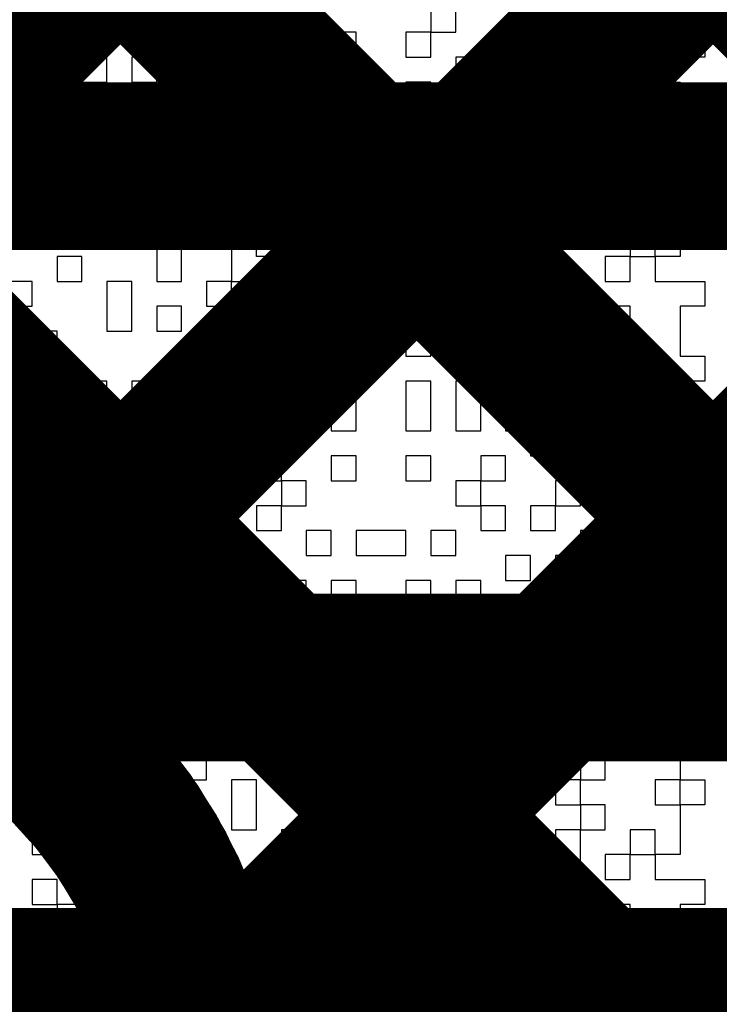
# Model space of a CAD drawing. Header units: millimetres. Extents: x 3.06 to 5.82, y 1.29 to 3.84.
# Tile 88 of 244: x 4.6621 to 4.6955, y 1.985 to 2.032. Entities that reach past the tile are written whole.
import ezdxf

# ---------------------------------------------------------------- set-up
doc = ezdxf.new("R2010")
doc.units = ezdxf.units.MM
doc.header["$MEASUREMENT"] = 0
for name, color, linetype in [('BottomLayer', 5, 'Continuous'), ('TopLayer', 1, 'Continuous'), ('TopOverlay', 2, 'Continuous')]:
    doc.layers.add(name, color=color, linetype=linetype)

msp = doc.modelspace()

# ---------------------------------------------------------------- linework, layer by layer
at = {"layer": 'BottomLayer'}
for points, const_width in [([(4.43974, 2.025), (4.69, 2.025)], 0.008), ([(4.65009, 2.025), (4.674492, 2.000598)], 0.008), ([(4.659321, 2.000598), (4.683722, 2.025)], 0.008), ([(4.678375, 2.025), (4.702776, 2.000598)], 0.008), ([(4.687605, 2.000598), (4.712007, 2.025)], 0.008), ([(4.69, 2.025), (4.719, 2.025)], 0.008), ([(4.69, 2.025), (4.719, 2.025)], 0.008), ([(4.51848, 2.000598), (4.747402, 2.000598)], 0.008), ([(4.48937, 1.978598), (4.747402, 1.978598)], 0.022)]:
    msp.add_lwpolyline(points, dxfattribs=dict(at, const_width=const_width))
at = {"layer": 'BottomLayer', "const_width": 0.004}
for points in [[(4.676374, 2.025, 1), (4.680375, 2.025, 1)], [(4.681722, 2.025, 1), (4.685722, 2.025, 1)], [(4.688, 2.025, 1), (4.692, 2.025, 1)], [(4.688, 2.025, 1), (4.692, 2.025, 1)], [(4.688, 2.025, 1), (4.692, 2.025, 1)], [(4.657321, 2.000598, 1), (4.661321, 2.000598, 1)], [(4.672492, 2.000598, 1), (4.676492, 2.000598, 1)], [(4.685605, 2.000598, 1), (4.689605, 2.000598, 1)]]:
    msp.add_lwpolyline(points, format="xyb", close=True, dxfattribs=at)
at = {"layer": 'TopLayer', "const_width": 0.008}
for points in [[(4.645775, 2.015337), (5.070438, 2.44)], [(4.659917, 2.001195), (5.098722, 2.44)], [(4.67082, 1.983813), (5.127007, 2.44)], [(4.671, 1.955709), (5.155291, 2.44)], [(4.431659, 2.3), (4.848, 1.883659)], [(4.47322, 2.230155), (4.848, 1.855374)], [(4.484859, 2.190231), (4.848, 1.82709)], [(4.645595, 2.015517), (4.664517, 1.996595)]]:
    msp.add_lwpolyline(points, dxfattribs=at)
at = {"layer": 'TopLayer', "const_width": 0.004}
for points in [[(4.657917, 2.001195, 1), (4.661918, 2.001195, 1)], [(4.662517, 1.996595, 1), (4.666517, 1.996595, 1)], [(4.662517, 1.996595, 1), (4.666517, 1.996595, 1)], [(4.662556, 1.996556, 1), (4.666556, 1.996556, 1)], [(4.668819, 1.983813, 1), (4.67282, 1.983813, 1)]]:
    msp.add_lwpolyline(points, format="xyb", close=True, dxfattribs=at)
at = {"layer": 'TopLayer', "const_width": 0.008}
for points in [[(4.664517, 1.996595, -0.199566), (4.671, 1.981)], [(4.664556, 1.996556, -0.198912), (4.671, 1.981)]]:
    msp.add_lwpolyline(points, format="xyb", dxfattribs=at)
at = {"layer": 'TopOverlay'}
for p, q in [((4.663883, 2.032586), (4.663883, 2.031397)), ((4.667451, 2.031397), (4.667451, 2.032586)), ((4.66864, 2.032586), (4.66864, 2.031397)), ((4.669829, 2.031397), (4.669829, 2.032586)), ((4.674586, 2.032586), (4.674586, 2.031397)), ((4.675775, 2.031397), (4.675775, 2.032586)), ((4.681722, 2.032586), (4.681722, 2.031397)), ((4.682911, 2.031397), (4.682911, 2.032586)), ((4.687668, 2.032586), (4.687668, 2.031397)), ((4.691236, 2.031397), (4.691236, 2.032586)), ((4.692425, 2.032586), (4.692425, 2.031397)), ((4.662694, 2.031397), (4.661504, 2.031397)), ((4.662694, 2.030207), (4.662694, 2.031397)), ((4.663883, 2.031397), (4.667451, 2.031397)), ((4.66864, 2.031397), (4.669829, 2.031397)), ((4.669829, 2.031397), (4.669829, 2.030207)), ((4.671018, 2.031397), (4.669829, 2.031397)), ((4.671018, 2.030207), (4.671018, 2.031397)), ((4.674586, 2.031397), (4.673397, 2.031397)), ((4.673397, 2.031397), (4.673397, 2.030207)), ((4.674586, 2.031397), (4.675775, 2.031397)), ((4.674586, 2.030207), (4.674586, 2.031397)), ((4.678154, 2.031397), (4.676965, 2.031397)), ((4.676965, 2.031397), (4.676965, 2.030207)), ((4.678154, 2.030207), (4.678154, 2.031397)), ((4.681722, 2.031397), (4.680532, 2.031397)), ((4.680532, 2.031397), (4.680532, 2.030207)), ((4.681722, 2.031397), (4.682911, 2.031397)), ((4.681722, 2.030207), (4.681722, 2.031397)), ((4.686479, 2.031397), (4.685289, 2.031397)), ((4.685289, 2.031397), (4.685289, 2.030207)), ((4.686479, 2.030207), (4.686479, 2.031397)), ((4.687668, 2.031397), (4.691236, 2.031397)), ((4.692425, 2.031397), (4.694803, 2.031397)), ((4.694803, 2.031397), (4.694803, 2.030207)), ((4.661504, 2.030207), (4.662694, 2.030207)), ((4.666261, 2.030207), (4.665072, 2.030207)), ((4.665072, 2.030207), (4.665072, 2.029018)), ((4.666261, 2.029018), (4.666261, 2.030207)), ((4.66864, 2.030207), (4.667451, 2.030207)), ((4.667451, 2.030207), (4.667451, 2.029018)), ((4.66864, 2.029018), (4.66864, 2.030207)), ((4.669829, 2.030207), (4.671018, 2.030207)), ((4.671018, 2.030207), (4.671018, 2.029018)), ((4.672208, 2.030207), (4.671018, 2.030207)), ((4.672208, 2.029018), (4.672208, 2.030207)), ((4.673397, 2.030207), (4.674586, 2.030207)), ((4.676965, 2.030207), (4.678154, 2.030207)), ((4.680532, 2.030207), (4.681722, 2.030207)), ((4.6841, 2.030207), (4.682911, 2.030207)), ((4.682911, 2.030207), (4.682911, 2.029018)), ((4.6841, 2.029018), (4.6841, 2.030207)), ((4.685289, 2.030207), (4.685289, 2.029018)), ((4.686479, 2.029018), (4.686479, 2.030207)), ((4.688857, 2.030207), (4.687668, 2.030207)), ((4.687668, 2.030207), (4.687668, 2.029018)), ((4.688857, 2.029018), (4.688857, 2.030207)), ((4.694803, 2.030207), (4.692425, 2.030207)), ((4.692425, 2.030207), (4.692425, 2.029018)), ((4.663883, 2.029018), (4.662694, 2.029018)), ((4.662694, 2.029018), (4.662694, 2.027829)), ((4.663883, 2.027829), (4.663883, 2.029018)), ((4.665072, 2.029018), (4.666261, 2.029018)), ((4.667451, 2.029018), (4.66864, 2.029018)), ((4.671018, 2.029018), (4.672208, 2.029018)), ((4.672208, 2.029018), (4.672208, 2.027829)), ((4.673397, 2.029018), (4.672208, 2.029018)), ((4.673397, 2.027829), (4.673397, 2.029018)), ((4.675775, 2.029018), (4.674586, 2.029018)), ((4.674586, 2.029018), (4.674586, 2.027829)), ((4.675775, 2.027829), (4.675775, 2.029018)), ((4.678154, 2.029018), (4.676965, 2.029018)), ((4.676965, 2.029018), (4.676965, 2.027829)), ((4.678154, 2.027829), (4.678154, 2.029018)), ((4.681722, 2.029018), (4.680532, 2.029018)), ((4.680532, 2.029018), (4.680532, 2.027829)), ((4.681722, 2.027829), (4.681722, 2.029018)), ((4.682911, 2.029018), (4.6841, 2.029018)), ((4.685289, 2.029018), (4.685289, 2.027829)), ((4.686479, 2.027829), (4.686479, 2.029018)), ((4.687668, 2.029018), (4.688857, 2.029018)), ((4.691236, 2.029018), (4.690046, 2.029018)), ((4.690046, 2.029018), (4.690046, 2.027829)), ((4.691236, 2.027829), (4.691236, 2.029018)), ((4.692425, 2.029018), (4.693614, 2.029018)), ((4.693614, 2.029018), (4.693614, 2.027829)), ((4.662694, 2.027829), (4.663883, 2.027829)), ((4.663883, 2.027829), (4.663883, 2.02664)), ((4.665072, 2.027829), (4.663883, 2.027829)), ((4.665072, 2.02664), (4.665072, 2.027829)), ((4.66864, 2.027829), (4.667451, 2.027829)), ((4.667451, 2.027829), (4.667451, 2.02664)), ((4.66864, 2.02664), (4.66864, 2.027829)), ((4.671018, 2.027829), (4.669829, 2.027829)), ((4.669829, 2.027829), (4.669829, 2.02664)), ((4.671018, 2.02664), (4.671018, 2.027829)), ((4.672208, 2.027829), (4.673397, 2.027829)), ((4.674586, 2.027829), (4.675775, 2.027829)), ((4.676965, 2.027829), (4.676965, 2.02664)), ((4.678154, 2.02664), (4.678154, 2.027829)), ((4.680532, 2.027829), (4.680532, 2.02664)), ((4.681722, 2.02664), (4.681722, 2.027829)), ((4.6841, 2.027829), (4.682911, 2.027829)), ((4.682911, 2.027829), (4.682911, 2.02664)), ((4.6841, 2.02664), (4.6841, 2.027829)), ((4.685289, 2.027829), (4.686479, 2.027829)), ((4.690046, 2.027829), (4.688857, 2.027829)), ((4.688857, 2.027829), (4.688857, 2.02664)), ((4.690046, 2.027829), (4.691236, 2.027829)), ((4.690046, 2.02664), (4.690046, 2.027829)), ((4.693614, 2.027829), (4.693614, 2.02664)), ((4.663883, 2.02664), (4.665072, 2.02664)), ((4.667451, 2.02664), (4.666261, 2.02664)), ((4.666261, 2.02664), (4.666261, 2.02545)), ((4.667451, 2.02664), (4.66864, 2.02664)), ((4.667451, 2.02545), (4.667451, 2.02664)), ((4.669829, 2.02664), (4.671018, 2.02664)), ((4.673397, 2.02664), (4.672208, 2.02664)), ((4.672208, 2.02664), (4.672208, 2.02545)), ((4.673397, 2.02545), (4.673397, 2.02664)), ((4.675775, 2.02664), (4.674586, 2.02664)), ((4.674586, 2.02664), (4.674586, 2.02545)), ((4.675775, 2.02545), (4.675775, 2.02664)), ((4.676965, 2.02664), (4.678154, 2.02664)), ((4.680532, 2.02664), (4.681722, 2.02664)), ((4.682911, 2.02664), (4.6841, 2.02664)), ((4.686479, 2.02664), (4.685289, 2.02664)), ((4.685289, 2.02664), (4.685289, 2.02545)), ((4.686479, 2.02545), (4.686479, 2.02664)), ((4.688857, 2.02664), (4.687668, 2.02664)), ((4.687668, 2.02664), (4.687668, 2.02545)), ((4.688857, 2.02664), (4.690046, 2.02664)), ((4.688857, 2.02545), (4.688857, 2.02664)), ((4.692425, 2.02664), (4.691236, 2.02664)), ((4.691236, 2.02664), (4.691236, 2.02545)), ((4.692425, 2.02545), (4.692425, 2.02664)), ((4.693614, 2.02664), (4.694803, 2.02664)), ((4.694803, 2.02664), (4.694803, 2.02545)), ((4.665072, 2.02545), (4.663883, 2.02545)), ((4.663883, 2.02545), (4.663883, 2.024261)), ((4.665072, 2.024261), (4.665072, 2.02545)), ((4.666261, 2.02545), (4.667451, 2.02545)), ((4.672208, 2.02545), (4.671018, 2.02545)), ((4.671018, 2.02545), (4.671018, 2.024261)), ((4.672208, 2.02545), (4.673397, 2.02545)), ((4.672208, 2.024261), (4.672208, 2.02545)), ((4.673397, 2.02545), (4.673397, 2.024261)), ((4.674586, 2.02545), (4.673397, 2.02545)), ((4.674586, 2.02545), (4.675775, 2.02545)), ((4.674586, 2.024261), (4.674586, 2.02545)), ((4.678154, 2.02545), (4.676965, 2.02545)), ((4.676965, 2.02545), (4.676965, 2.024261)), ((4.678154, 2.024261), (4.678154, 2.02545)), ((4.681722, 2.02545), (4.680532, 2.02545)), ((4.680532, 2.02545), (4.680532, 2.024261)), ((4.681722, 2.024261), (4.681722, 2.02545)), ((4.685289, 2.02545), (4.6841, 2.02545)), ((4.6841, 2.02545), (4.6841, 2.024261)), ((4.685289, 2.02545), (4.686479, 2.02545)), ((4.685289, 2.024261), (4.685289, 2.02545)), ((4.686479, 2.02545), (4.686479, 2.024261)), ((4.687668, 2.02545), (4.686479, 2.02545)), ((4.687668, 2.02545), (4.688857, 2.02545)), ((4.687668, 2.024261), (4.687668, 2.02545)), ((4.688857, 2.02545), (4.688857, 2.024261)), ((4.690046, 2.02545), (4.688857, 2.02545)), ((4.690046, 2.024261), (4.690046, 2.02545)), ((4.691236, 2.02545), (4.692425, 2.02545)), ((4.694803, 2.02545), (4.693614, 2.02545)), ((4.693614, 2.02545), (4.693614, 2.024261)), ((4.663883, 2.024261), (4.665072, 2.024261)), ((4.667451, 2.024261), (4.666261, 2.024261)), ((4.666261, 2.024261), (4.666261, 2.023072)), ((4.667451, 2.023072), (4.667451, 2.024261)), ((4.669829, 2.024261), (4.66864, 2.024261)), ((4.66864, 2.024261), (4.66864, 2.023072)), ((4.669829, 2.023072), (4.669829, 2.024261)), ((4.671018, 2.024261), (4.672208, 2.024261)), ((4.673397, 2.024261), (4.674586, 2.024261)), ((4.676965, 2.024261), (4.675775, 2.024261)), ((4.675775, 2.024261), (4.675775, 2.023072)), ((4.676965, 2.024261), (4.678154, 2.024261)), ((4.676965, 2.023072), (4.676965, 2.024261)), ((4.680532, 2.024261), (4.681722, 2.024261)), ((4.6841, 2.024261), (4.682911, 2.024261)), ((4.682911, 2.024261), (4.682911, 2.023072)), ((4.6841, 2.024261), (4.685289, 2.024261)), ((4.6841, 2.023072), (4.6841, 2.024261)), ((4.686479, 2.024261), (4.687668, 2.024261)), ((4.688857, 2.024261), (4.690046, 2.024261)), ((4.693614, 2.024261), (4.692425, 2.024261)), ((4.692425, 2.024261), (4.692425, 2.023072)), ((4.693614, 2.024261), (4.694803, 2.024261)), ((4.693614, 2.023072), (4.693614, 2.024261)), ((4.694803, 2.024261), (4.694803, 2.023072)), ((4.662694, 2.023072), (4.661504, 2.023072)), ((4.662694, 2.021883), (4.662694, 2.023072)), ((4.666261, 2.023072), (4.663883, 2.023072)), ((4.663883, 2.023072), (4.663883, 2.021883)), ((4.666261, 2.023072), (4.667451, 2.023072)), ((4.666261, 2.021883), (4.666261, 2.023072)), ((4.66864, 2.023072), (4.669829, 2.023072)), ((4.672208, 2.023072), (4.671018, 2.023072)), ((4.671018, 2.023072), (4.671018, 2.021883)), ((4.672208, 2.021883), (4.672208, 2.023072)), ((4.675775, 2.023072), (4.676965, 2.023072)), ((4.682911, 2.023072), (4.681722, 2.023072)), ((4.681722, 2.023072), (4.681722, 2.021883)), ((4.682911, 2.023072), (4.6841, 2.023072)), ((4.682911, 2.021883), (4.682911, 2.023072)), ((4.687668, 2.023072), (4.686479, 2.023072)), ((4.686479, 2.023072), (4.686479, 2.021883)), ((4.687668, 2.021883), (4.687668, 2.023072)), ((4.690046, 2.023072), (4.688857, 2.023072)), ((4.688857, 2.023072), (4.688857, 2.021883)), ((4.690046, 2.021883), (4.690046, 2.023072)), ((4.692425, 2.023072), (4.693614, 2.023072)), ((4.694803, 2.023072), (4.693614, 2.023072)), ((4.693614, 2.023072), (4.693614, 2.021883)), ((4.661504, 2.021883), (4.662694, 2.021883)), ((4.663883, 2.021883), (4.666261, 2.021883)), ((4.669829, 2.021883), (4.66864, 2.021883)), ((4.66864, 2.021883), (4.66864, 2.020693)), ((4.669829, 2.020693), (4.669829, 2.021883)), ((4.671018, 2.021883), (4.672208, 2.021883)), ((4.672208, 2.021883), (4.672208, 2.020693)), ((4.673397, 2.021883), (4.672208, 2.021883)), ((4.673397, 2.020693), (4.673397, 2.021883)), ((4.676965, 2.021883), (4.675775, 2.021883)), ((4.675775, 2.021883), (4.675775, 2.020693)), ((4.676965, 2.020693), (4.676965, 2.021883)), ((4.680532, 2.021883), (4.678154, 2.021883)), ((4.678154, 2.021883), (4.678154, 2.020693)), ((4.680532, 2.020693), (4.680532, 2.021883)), ((4.681722, 2.021883), (4.682911, 2.021883)), ((4.685289, 2.021883), (4.6841, 2.021883)), ((4.6841, 2.021883), (4.6841, 2.020693)), ((4.685289, 2.020693), (4.685289, 2.021883)), ((4.686479, 2.021883), (4.686479, 2.020693)), ((4.687668, 2.020693), (4.687668, 2.021883)), ((4.688857, 2.021883), (4.690046, 2.021883)), ((4.692425, 2.021883), (4.691236, 2.021883)), ((4.691236, 2.021883), (4.691236, 2.020693)), ((4.692425, 2.020693), (4.692425, 2.021883)), ((4.693614, 2.021883), (4.693614, 2.020693)), ((4.665072, 2.020693), (4.663883, 2.020693)), ((4.663883, 2.020693), (4.663883, 2.019504)), ((4.665072, 2.019504), (4.665072, 2.020693)), ((4.66864, 2.020693), (4.66864, 2.019504)), ((4.669829, 2.019504), (4.669829, 2.020693)), ((4.672208, 2.020693), (4.672208, 2.019504)), ((4.674586, 2.020693), (4.673397, 2.020693)), ((4.674586, 2.019504), (4.674586, 2.020693)), ((4.675775, 2.020693), (4.675775, 2.019504)), ((4.676965, 2.019504), (4.676965, 2.020693)), ((4.678154, 2.020693), (4.678154, 2.019504)), ((4.680532, 2.019504), (4.680532, 2.020693)), ((4.682911, 2.020693), (4.681722, 2.020693)), ((4.681722, 2.020693), (4.681722, 2.019504)), ((4.682911, 2.019504), (4.682911, 2.020693)), ((4.6841, 2.020693), (4.685289, 2.020693)), ((4.685289, 2.020693), (4.685289, 2.019504)), ((4.686479, 2.020693), (4.685289, 2.020693)), ((4.686479, 2.020693), (4.687668, 2.020693)), ((4.686479, 2.019504), (4.686479, 2.020693)), ((4.691236, 2.020693), (4.690046, 2.020693)), ((4.690046, 2.020693), (4.690046, 2.019504)), ((4.691236, 2.020693), (4.692425, 2.020693)), ((4.691236, 2.019504), (4.691236, 2.020693)), ((4.693614, 2.020693), (4.692425, 2.020693)), ((4.692425, 2.020693), (4.692425, 2.019504)), ((4.662694, 2.019504), (4.661504, 2.019504)), ((4.662694, 2.018315), (4.662694, 2.019504)), ((4.663883, 2.019504), (4.665072, 2.019504)), ((4.667451, 2.019504), (4.666261, 2.019504)), ((4.666261, 2.019504), (4.666261, 2.018315)), ((4.667451, 2.018315), (4.667451, 2.019504)), ((4.66864, 2.019504), (4.669829, 2.019504)), ((4.672208, 2.019504), (4.671018, 2.019504)), ((4.671018, 2.019504), (4.671018, 2.018315)), ((4.672208, 2.019504), (4.674586, 2.019504)), ((4.672208, 2.018315), (4.672208, 2.019504)), ((4.675775, 2.019504), (4.676965, 2.019504)), ((4.678154, 2.019504), (4.680532, 2.019504)), ((4.681722, 2.019504), (4.682911, 2.019504)), ((4.685289, 2.019504), (4.686479, 2.019504)), ((4.686479, 2.019504), (4.686479, 2.018315)), ((4.687668, 2.019504), (4.686479, 2.019504)), ((4.687668, 2.018315), (4.687668, 2.019504)), ((4.690046, 2.019504), (4.691236, 2.019504)), ((4.692425, 2.019504), (4.694803, 2.019504)), ((4.694803, 2.019504), (4.694803, 2.018315)), ((4.661504, 2.018315), (4.662694, 2.018315)), ((4.666261, 2.018315), (4.666261, 2.017126)), ((4.667451, 2.017126), (4.667451, 2.018315)), ((4.669829, 2.018315), (4.66864, 2.018315)), ((4.66864, 2.018315), (4.66864, 2.017126)), ((4.669829, 2.017126), (4.669829, 2.018315)), ((4.671018, 2.018315), (4.672208, 2.018315)), ((4.675775, 2.018315), (4.674586, 2.018315)), ((4.674586, 2.018315), (4.674586, 2.017126)), ((4.675775, 2.017126), (4.675775, 2.018315)), ((4.682911, 2.018315), (4.681722, 2.018315)), ((4.681722, 2.018315), (4.681722, 2.017126)), ((4.682911, 2.017126), (4.682911, 2.018315)), ((4.686479, 2.018315), (4.687668, 2.018315)), ((4.691236, 2.018315), (4.690046, 2.018315)), ((4.690046, 2.018315), (4.690046, 2.017126)), ((4.691236, 2.017126), (4.691236, 2.018315)), ((4.694803, 2.018315), (4.693614, 2.018315)), ((4.693614, 2.018315), (4.693614, 2.017126)), ((4.663883, 2.017126), (4.662694, 2.017126)), ((4.662694, 2.017126), (4.662694, 2.015936)), ((4.663883, 2.015936), (4.663883, 2.017126)), ((4.666261, 2.017126), (4.667451, 2.017126)), ((4.66864, 2.017126), (4.669829, 2.017126)), ((4.672208, 2.017126), (4.671018, 2.017126)), ((4.671018, 2.017126), (4.671018, 2.015936)), ((4.672208, 2.015936), (4.672208, 2.017126)), ((4.674586, 2.017126), (4.673397, 2.017126)), ((4.673397, 2.017126), (4.673397, 2.015936)), ((4.674586, 2.017126), (4.675775, 2.017126)), ((4.674586, 2.015936), (4.674586, 2.017126)), ((4.678154, 2.017126), (4.676965, 2.017126)), ((4.676965, 2.017126), (4.676965, 2.015936)), ((4.678154, 2.015936), (4.678154, 2.017126)), ((4.681722, 2.017126), (4.680532, 2.017126)), ((4.680532, 2.017126), (4.680532, 2.015936)), ((4.681722, 2.017126), (4.682911, 2.017126)), ((4.681722, 2.015936), (4.681722, 2.017126)), ((4.685289, 2.017126), (4.6841, 2.017126)), ((4.6841, 2.017126), (4.6841, 2.015936)), ((4.685289, 2.015936), (4.685289, 2.017126)), ((4.687668, 2.017126), (4.686479, 2.017126)), ((4.686479, 2.017126), (4.686479, 2.015936)), ((4.687668, 2.015936), (4.687668, 2.017126)), ((4.690046, 2.017126), (4.690046, 2.015936)), ((4.691236, 2.015936), (4.691236, 2.017126)), ((4.693614, 2.017126), (4.693614, 2.015936)), ((4.662694, 2.015936), (4.662694, 2.014747)), ((4.663883, 2.014747), (4.663883, 2.015936)), ((4.671018, 2.015936), (4.672208, 2.015936)), ((4.672208, 2.015936), (4.672208, 2.014747)), ((4.673397, 2.015936), (4.672208, 2.015936)), ((4.673397, 2.015936), (4.674586, 2.015936)), ((4.673397, 2.014747), (4.673397, 2.015936)), ((4.676965, 2.015936), (4.678154, 2.015936)), ((4.680532, 2.015936), (4.681722, 2.015936)), ((4.6841, 2.015936), (4.685289, 2.015936)), ((4.685289, 2.015936), (4.685289, 2.014747)), ((4.686479, 2.015936), (4.685289, 2.015936)), ((4.686479, 2.015936), (4.687668, 2.015936)), ((4.686479, 2.014747), (4.686479, 2.015936)), ((4.687668, 2.015936), (4.687668, 2.014747)), ((4.688857, 2.015936), (4.687668, 2.015936)), ((4.688857, 2.014747), (4.688857, 2.015936)), ((4.690046, 2.015936), (4.690046, 2.014747)), ((4.691236, 2.014747), (4.691236, 2.015936)), ((4.693614, 2.015936), (4.694803, 2.015936)), ((4.694803, 2.015936), (4.694803, 2.014747)), ((4.662694, 2.014747), (4.663883, 2.014747)), ((4.666261, 2.014747), (4.665072, 2.014747)), ((4.665072, 2.014747), (4.665072, 2.013558)), ((4.666261, 2.013558), (4.666261, 2.014747)), ((4.66864, 2.014747), (4.667451, 2.014747)), ((4.667451, 2.014747), (4.667451, 2.013558)), ((4.66864, 2.013558), (4.66864, 2.014747)), ((4.671018, 2.014747), (4.669829, 2.014747)), ((4.669829, 2.014747), (4.669829, 2.013558)), ((4.671018, 2.013558), (4.671018, 2.014747)), ((4.672208, 2.014747), (4.673397, 2.014747)), ((4.675775, 2.014747), (4.674586, 2.014747)), ((4.674586, 2.014747), (4.674586, 2.013558)), ((4.675775, 2.013558), (4.675775, 2.014747)), ((4.678154, 2.014747), (4.676965, 2.014747)), ((4.676965, 2.014747), (4.676965, 2.013558)), ((4.678154, 2.013558), (4.678154, 2.014747)), ((4.681722, 2.014747), (4.680532, 2.014747)), ((4.680532, 2.014747), (4.680532, 2.013558)), ((4.681722, 2.013558), (4.681722, 2.014747)), ((4.6841, 2.014747), (4.682911, 2.014747)), ((4.682911, 2.014747), (4.682911, 2.013558)), ((4.6841, 2.013558), (4.6841, 2.014747)), ((4.685289, 2.014747), (4.686479, 2.014747)), ((4.687668, 2.014747), (4.688857, 2.014747)), ((4.690046, 2.014747), (4.691236, 2.014747)), ((4.694803, 2.014747), (4.692425, 2.014747)), ((4.692425, 2.014747), (4.692425, 2.013558)), ((4.663883, 2.013558), (4.662694, 2.013558)), ((4.662694, 2.013558), (4.662694, 2.012369)), ((4.663883, 2.012369), (4.663883, 2.013558)), ((4.665072, 2.013558), (4.666261, 2.013558)), ((4.667451, 2.013558), (4.66864, 2.013558)), ((4.66864, 2.013558), (4.66864, 2.012369)), ((4.669829, 2.013558), (4.66864, 2.013558)), ((4.669829, 2.013558), (4.671018, 2.013558)), ((4.669829, 2.012369), (4.669829, 2.013558)), ((4.673397, 2.013558), (4.672208, 2.013558)), ((4.672208, 2.013558), (4.672208, 2.012369)), ((4.673397, 2.012369), (4.673397, 2.013558)), ((4.674586, 2.013558), (4.674586, 2.012369)), ((4.675775, 2.012369), (4.675775, 2.013558)), ((4.676965, 2.013558), (4.676965, 2.012369)), ((4.678154, 2.012369), (4.678154, 2.013558)), ((4.680532, 2.013558), (4.680532, 2.012369)), ((4.681722, 2.012369), (4.681722, 2.013558)), ((4.682911, 2.013558), (4.682911, 2.012369)), ((4.6841, 2.012369), (4.6841, 2.013558)), ((4.686479, 2.013558), (4.685289, 2.013558)), ((4.685289, 2.013558), (4.685289, 2.012369)), ((4.686479, 2.012369), (4.686479, 2.013558)), ((4.690046, 2.013558), (4.688857, 2.013558)), ((4.688857, 2.013558), (4.688857, 2.012369)), ((4.690046, 2.012369), (4.690046, 2.013558)), ((4.692425, 2.013558), (4.694803, 2.013558)), ((4.694803, 2.013558), (4.694803, 2.012369)), ((4.662694, 2.012369), (4.662694, 2.011179)), ((4.663883, 2.011179), (4.663883, 2.012369)), ((4.666261, 2.012369), (4.665072, 2.012369)), ((4.665072, 2.012369), (4.665072, 2.011179)), ((4.666261, 2.011179), (4.666261, 2.012369)), ((4.66864, 2.012369), (4.669829, 2.012369)), ((4.672208, 2.012369), (4.671018, 2.012369)), ((4.671018, 2.012369), (4.671018, 2.011179)), ((4.672208, 2.012369), (4.673397, 2.012369)), ((4.672208, 2.011179), (4.672208, 2.012369)), ((4.674586, 2.012369), (4.675775, 2.012369)), ((4.676965, 2.012369), (4.678154, 2.012369)), ((4.680532, 2.012369), (4.681722, 2.012369)), ((4.682911, 2.012369), (4.6841, 2.012369)), ((4.685289, 2.012369), (4.686479, 2.012369)), ((4.686479, 2.012369), (4.686479, 2.011179)), ((4.688857, 2.012369), (4.686479, 2.012369)), ((4.688857, 2.012369), (4.690046, 2.012369)), ((4.688857, 2.011179), (4.688857, 2.012369)), ((4.694803, 2.012369), (4.692425, 2.012369)), ((4.692425, 2.012369), (4.692425, 2.011179)), ((4.662694, 2.011179), (4.662694, 2.00999)), ((4.663883, 2.00999), (4.663883, 2.011179)), ((4.665072, 2.011179), (4.666261, 2.011179)), ((4.66864, 2.011179), (4.667451, 2.011179)), ((4.667451, 2.011179), (4.667451, 2.00999)), ((4.66864, 2.00999), (4.66864, 2.011179)), ((4.671018, 2.011179), (4.669829, 2.011179)), ((4.669829, 2.011179), (4.669829, 2.00999)), ((4.671018, 2.011179), (4.672208, 2.011179)), ((4.671018, 2.00999), (4.671018, 2.011179)), ((4.674586, 2.011179), (4.673397, 2.011179)), ((4.673397, 2.011179), (4.673397, 2.00999)), ((4.674586, 2.00999), (4.674586, 2.011179)), ((4.678154, 2.011179), (4.676965, 2.011179)), ((4.676965, 2.011179), (4.676965, 2.00999)), ((4.678154, 2.00999), (4.678154, 2.011179)), ((4.681722, 2.011179), (4.680532, 2.011179)), ((4.680532, 2.011179), (4.680532, 2.00999)), ((4.681722, 2.00999), (4.681722, 2.011179)), ((4.685289, 2.011179), (4.6841, 2.011179)), ((4.6841, 2.011179), (4.6841, 2.00999)), ((4.685289, 2.00999), (4.685289, 2.011179)), ((4.686479, 2.011179), (4.688857, 2.011179)), ((4.692425, 2.011179), (4.693614, 2.011179)), ((4.693614, 2.011179), (4.693614, 2.00999)), ((4.662694, 2.00999), (4.663883, 2.00999)), ((4.667451, 2.00999), (4.666261, 2.00999)), ((4.666261, 2.00999), (4.666261, 2.008801)), ((4.667451, 2.00999), (4.66864, 2.00999)), ((4.667451, 2.008801), (4.667451, 2.00999)), ((4.669829, 2.00999), (4.669829, 2.008801)), ((4.671018, 2.008801), (4.671018, 2.00999)), ((4.673397, 2.00999), (4.674586, 2.00999)), ((4.674586, 2.00999), (4.674586, 2.008801)), ((4.675775, 2.00999), (4.674586, 2.00999)), ((4.675775, 2.008801), (4.675775, 2.00999)), ((4.676965, 2.00999), (4.678154, 2.00999)), ((4.680532, 2.00999), (4.681722, 2.00999)), ((4.6841, 2.00999), (4.682911, 2.00999)), ((4.682911, 2.00999), (4.682911, 2.008801)), ((4.6841, 2.00999), (4.685289, 2.00999)), ((4.6841, 2.008801), (4.6841, 2.00999)), ((4.688857, 2.00999), (4.687668, 2.00999)), ((4.687668, 2.00999), (4.687668, 2.008801)), ((4.688857, 2.008801), (4.688857, 2.00999)), ((4.692425, 2.00999), (4.690046, 2.00999)), ((4.690046, 2.00999), (4.690046, 2.008801)), ((4.692425, 2.008801), (4.692425, 2.00999)), ((4.693614, 2.00999), (4.693614, 2.008801)), ((4.662694, 2.008801), (4.661504, 2.008801)), ((4.662694, 2.007612), (4.662694, 2.008801)), ((4.665072, 2.008801), (4.663883, 2.008801)), ((4.663883, 2.008801), (4.663883, 2.007612)), ((4.665072, 2.007612), (4.665072, 2.008801)), ((4.666261, 2.008801), (4.667451, 2.008801)), ((4.669829, 2.008801), (4.671018, 2.008801)), ((4.671018, 2.008801), (4.671018, 2.007612)), ((4.672208, 2.008801), (4.671018, 2.008801)), ((4.672208, 2.007612), (4.672208, 2.008801)), ((4.674586, 2.008801), (4.673397, 2.008801)), ((4.673397, 2.008801), (4.673397, 2.007612)), ((4.674586, 2.008801), (4.675775, 2.008801)), ((4.674586, 2.007612), (4.674586, 2.008801)), ((4.682911, 2.008801), (4.6841, 2.008801)), ((4.6841, 2.008801), (4.6841, 2.007612)), ((4.685289, 2.008801), (4.6841, 2.008801)), ((4.685289, 2.007612), (4.685289, 2.008801)), ((4.687668, 2.008801), (4.686479, 2.008801)), ((4.686479, 2.008801), (4.686479, 2.007612)), ((4.687668, 2.008801), (4.688857, 2.008801)), ((4.687668, 2.007612), (4.687668, 2.008801)), ((4.690046, 2.008801), (4.692425, 2.008801)), ((4.693614, 2.008801), (4.694803, 2.008801)), ((4.694803, 2.008801), (4.694803, 2.007612)), ((4.661504, 2.007612), (4.662694, 2.007612)), ((4.663883, 2.007612), (4.665072, 2.007612)), ((4.667451, 2.007612), (4.666261, 2.007612)), ((4.666261, 2.007612), (4.666261, 2.006422)), ((4.667451, 2.006422), (4.667451, 2.007612)), ((4.669829, 2.007612), (4.66864, 2.007612)), ((4.66864, 2.007612), (4.66864, 2.006422)), ((4.669829, 2.006422), (4.669829, 2.007612)), ((4.671018, 2.007612), (4.672208, 2.007612)), ((4.673397, 2.007612), (4.674586, 2.007612)), ((4.676965, 2.007612), (4.675775, 2.007612)), ((4.675775, 2.007612), (4.675775, 2.006422)), ((4.676965, 2.006422), (4.676965, 2.007612)), ((4.680532, 2.007612), (4.678154, 2.007612)), ((4.678154, 2.007612), (4.678154, 2.006422)), ((4.680532, 2.006422), (4.680532, 2.007612)), ((4.682911, 2.007612), (4.681722, 2.007612)), ((4.681722, 2.007612), (4.681722, 2.006422)), ((4.682911, 2.006422), (4.682911, 2.007612)), ((4.6841, 2.007612), (4.685289, 2.007612)), ((4.686479, 2.007612), (4.687668, 2.007612)), ((4.690046, 2.007612), (4.688857, 2.007612)), ((4.688857, 2.007612), (4.688857, 2.006422)), ((4.690046, 2.006422), (4.690046, 2.007612)), ((4.692425, 2.007612), (4.691236, 2.007612)), ((4.691236, 2.007612), (4.691236, 2.006422)), ((4.692425, 2.006422), (4.692425, 2.007612)), ((4.694803, 2.007612), (4.693614, 2.007612)), ((4.693614, 2.007612), (4.693614, 2.006422)), ((4.666261, 2.006422), (4.667451, 2.006422)), ((4.66864, 2.006422), (4.669829, 2.006422)), ((4.669829, 2.006422), (4.669829, 2.005233)), ((4.671018, 2.006422), (4.669829, 2.006422)), ((4.671018, 2.005233), (4.671018, 2.006422)), ((4.673397, 2.006422), (4.672208, 2.006422)), ((4.672208, 2.006422), (4.672208, 2.005233)), ((4.673397, 2.005233), (4.673397, 2.006422)), ((4.675775, 2.006422), (4.676965, 2.006422)), ((4.678154, 2.006422), (4.680532, 2.006422)), ((4.681722, 2.006422), (4.682911, 2.006422)), ((4.686479, 2.006422), (4.685289, 2.006422)), ((4.685289, 2.006422), (4.685289, 2.005233)), ((4.686479, 2.005233), (4.686479, 2.006422)), ((4.688857, 2.006422), (4.687668, 2.006422)), ((4.687668, 2.006422), (4.687668, 2.005233)), ((4.688857, 2.006422), (4.690046, 2.006422)), ((4.688857, 2.005233), (4.688857, 2.006422)), ((4.691236, 2.006422), (4.692425, 2.006422)), ((4.693614, 2.006422), (4.693614, 2.005233)), ((4.663883, 2.005233), (4.662694, 2.005233)), ((4.662694, 2.005233), (4.662694, 2.004044)), ((4.663883, 2.004044), (4.663883, 2.005233)), ((4.667451, 2.005233), (4.666261, 2.005233)), ((4.666261, 2.005233), (4.666261, 2.004044)), ((4.667451, 2.004044), (4.667451, 2.005233)), ((4.669829, 2.005233), (4.66864, 2.005233)), ((4.66864, 2.005233), (4.66864, 2.004044)), ((4.669829, 2.005233), (4.671018, 2.005233)), ((4.669829, 2.004044), (4.669829, 2.005233)), ((4.672208, 2.005233), (4.673397, 2.005233)), ((4.675775, 2.005233), (4.674586, 2.005233)), ((4.674586, 2.005233), (4.674586, 2.004044)), ((4.675775, 2.004044), (4.675775, 2.005233)), ((4.678154, 2.005233), (4.676965, 2.005233)), ((4.676965, 2.005233), (4.676965, 2.004044)), ((4.678154, 2.004044), (4.678154, 2.005233)), ((4.681722, 2.005233), (4.680532, 2.005233)), ((4.680532, 2.005233), (4.680532, 2.004044)), ((4.681722, 2.004044), (4.681722, 2.005233)), ((4.6841, 2.005233), (4.682911, 2.005233)), ((4.682911, 2.005233), (4.682911, 2.004044)), ((4.6841, 2.004044), (4.6841, 2.005233)), ((4.685289, 2.005233), (4.686479, 2.005233)), ((4.687668, 2.005233), (4.688857, 2.005233)), ((4.688857, 2.005233), (4.688857, 2.004044)), ((4.690046, 2.005233), (4.688857, 2.005233)), ((4.690046, 2.004044), (4.690046, 2.005233)), ((4.693614, 2.005233), (4.691236, 2.005233)), ((4.691236, 2.005233), (4.691236, 2.004044)), ((4.693614, 2.005233), (4.694803, 2.005233)), ((4.693614, 2.004044), (4.693614, 2.005233)), ((4.694803, 2.005233), (4.694803, 2.004044)), ((4.662694, 2.004044), (4.663883, 2.004044)), ((4.663883, 2.004044), (4.663883, 2.002855)), ((4.666261, 2.004044), (4.663883, 2.004044)), ((4.666261, 2.004044), (4.667451, 2.004044)), ((4.666261, 2.002855), (4.666261, 2.004044)), ((4.66864, 2.004044), (4.669829, 2.004044)), ((4.674586, 2.004044), (4.673397, 2.004044)), ((4.673397, 2.004044), (4.673397, 2.002855)), ((4.674586, 2.004044), (4.675775, 2.004044)), ((4.674586, 2.002855), (4.674586, 2.004044)), ((4.676965, 2.004044), (4.678154, 2.004044)), ((4.678154, 2.004044), (4.678154, 2.002855)), ((4.680532, 2.004044), (4.678154, 2.004044)), ((4.680532, 2.004044), (4.681722, 2.004044)), ((4.680532, 2.002855), (4.680532, 2.004044)), ((4.682911, 2.004044), (4.6841, 2.004044)), ((4.6841, 2.004044), (4.6841, 2.002855)), ((4.685289, 2.004044), (4.6841, 2.004044)), ((4.685289, 2.002855), (4.685289, 2.004044)), ((4.688857, 2.004044), (4.690046, 2.004044)), ((4.691236, 2.004044), (4.693614, 2.004044)), ((4.694803, 2.004044), (4.693614, 2.004044)), ((4.693614, 2.004044), (4.693614, 2.002855)), ((4.663883, 2.002855), (4.665072, 2.002855)), ((4.665072, 2.002855), (4.665072, 2.001665)), ((4.666261, 2.001665), (4.666261, 2.002855)), ((4.669829, 2.002855), (4.66864, 2.002855)), ((4.66864, 2.002855), (4.66864, 2.001665)), ((4.669829, 2.001665), (4.669829, 2.002855)), ((4.672208, 2.002855), (4.671018, 2.002855)), ((4.671018, 2.002855), (4.671018, 2.001665)), ((4.672208, 2.001665), (4.672208, 2.002855)), ((4.673397, 2.002855), (4.674586, 2.002855)), ((4.674586, 2.002855), (4.674586, 2.001665)), ((4.675775, 2.002855), (4.674586, 2.002855)), ((4.675775, 2.001665), (4.675775, 2.002855)), ((4.678154, 2.002855), (4.678154, 2.001665)), ((4.679343, 2.001665), (4.679343, 2.002855)), ((4.679343, 2.002855), (4.680532, 2.002855)), ((4.6841, 2.002855), (4.682911, 2.002855)), ((4.682911, 2.002855), (4.682911, 2.001665)), ((4.6841, 2.002855), (4.685289, 2.002855)), ((4.6841, 2.001665), (4.6841, 2.002855)), ((4.687668, 2.002855), (4.686479, 2.002855)), ((4.686479, 2.002855), (4.686479, 2.001665)), ((4.687668, 2.001665), (4.687668, 2.002855)), ((4.690046, 2.002855), (4.688857, 2.002855)), ((4.688857, 2.002855), (4.688857, 2.001665)), ((4.690046, 2.001665), (4.690046, 2.002855)), ((4.693614, 2.002855), (4.693614, 2.001665)), ((4.665072, 2.001665), (4.666261, 2.001665)), ((4.66864, 2.001665), (4.667451, 2.001665)), ((4.667451, 2.001665), (4.667451, 2.000476)), ((4.66864, 2.001665), (4.669829, 2.001665)), ((4.66864, 2.000476), (4.66864, 2.001665)), ((4.671018, 2.001665), (4.672208, 2.001665)), ((4.674586, 2.001665), (4.675775, 2.001665)), ((4.678154, 2.001665), (4.676965, 2.001665)), ((4.676965, 2.001665), (4.676965, 2.000476)), ((4.678154, 2.000476), (4.678154, 2.001665)), ((4.678154, 2.001665), (4.679343, 2.001665)), ((4.679343, 2.001665), (4.679343, 2.000476)), ((4.681722, 2.001665), (4.679343, 2.001665)), ((4.681722, 2.000476), (4.681722, 2.001665)), ((4.682911, 2.001665), (4.6841, 2.001665)), ((4.686479, 2.001665), (4.687668, 2.001665)), ((4.688857, 2.001665), (4.690046, 2.001665)), ((4.690046, 2.001665), (4.690046, 2.000476)), ((4.691236, 2.001665), (4.690046, 2.001665)), ((4.691236, 2.000476), (4.691236, 2.001665)), ((4.693614, 2.001665), (4.694803, 2.001665)), ((4.694803, 2.001665), (4.694803, 2.000476)), ((4.662694, 2.000476), (4.661504, 2.000476)), ((4.662694, 1.999287), (4.662694, 2.000476)), ((4.666261, 2.000476), (4.663883, 2.000476)), ((4.663883, 2.000476), (4.663883, 1.999287)), ((4.666261, 1.999287), (4.666261, 2.000476)), ((4.667451, 2.000476), (4.66864, 2.000476)), ((4.672208, 2.000476), (4.671018, 2.000476)), ((4.671018, 2.000476), (4.671018, 1.999287)), ((4.672208, 1.999287), (4.672208, 2.000476)), ((4.674586, 2.000476), (4.673397, 2.000476)), ((4.673397, 2.000476), (4.673397, 1.999287)), ((4.674586, 1.999287), (4.674586, 2.000476)), ((4.676965, 2.000476), (4.675775, 2.000476)), ((4.675775, 2.000476), (4.675775, 1.999287)), ((4.676965, 2.000476), (4.678154, 2.000476)), ((4.676965, 1.999287), (4.676965, 2.000476)), ((4.679343, 2.000476), (4.681722, 2.000476)), ((4.681722, 2.000476), (4.681722, 1.999287)), ((4.682911, 2.000476), (4.681722, 2.000476)), ((4.682911, 1.999287), (4.682911, 2.000476)), ((4.685289, 2.000476), (4.6841, 2.000476)), ((4.6841, 2.000476), (4.6841, 1.999287)), ((4.685289, 1.999287), (4.685289, 2.000476)), ((4.687668, 2.000476), (4.686479, 2.000476)), ((4.686479, 2.000476), (4.686479, 1.999287)), ((4.687668, 1.999287), (4.687668, 2.000476)), ((4.690046, 2.000476), (4.691236, 2.000476)), ((4.694803, 2.000476), (4.692425, 2.000476)), ((4.692425, 2.000476), (4.692425, 1.999287)), ((4.661504, 1.999287), (4.662694, 1.999287)), ((4.663883, 1.999287), (4.666261, 1.999287)), ((4.669829, 1.999287), (4.66864, 1.999287)), ((4.66864, 1.999287), (4.66864, 1.998098)), ((4.669829, 1.998098), (4.669829, 1.999287)), ((4.671018, 1.999287), (4.671018, 1.998098)), ((4.672208, 1.998098), (4.672208, 1.999287)), ((4.673397, 1.999287), (4.673397, 1.998098)), ((4.674586, 1.998098), (4.674586, 1.999287)), ((4.675775, 1.999287), (4.676965, 1.999287)), ((4.681722, 1.999287), (4.682911, 1.999287)), ((4.6841, 1.999287), (4.6841, 1.998098)), ((4.685289, 1.998098), (4.685289, 1.999287)), ((4.686479, 1.999287), (4.686479, 1.998098)), ((4.687668, 1.998098), (4.687668, 1.999287)), ((4.690046, 1.999287), (4.688857, 1.999287)), ((4.688857, 1.999287), (4.688857, 1.998098)), ((4.690046, 1.998098), (4.690046, 1.999287)), ((4.692425, 1.999287), (4.694803, 1.999287)), ((4.694803, 1.999287), (4.694803, 1.998098)), ((4.666261, 1.998098), (4.663883, 1.998098)), ((4.663883, 1.998098), (4.663883, 1.996908)), ((4.666261, 1.996908), (4.666261, 1.998098)), ((4.66864, 1.998098), (4.669829, 1.998098)), ((4.671018, 1.998098), (4.672208, 1.998098)), ((4.673397, 1.998098), (4.674586, 1.998098)), ((4.676965, 1.998098), (4.675775, 1.998098)), ((4.675775, 1.998098), (4.675775, 1.996908)), ((4.676965, 1.996908), (4.676965, 1.998098)), ((4.680532, 1.998098), (4.678154, 1.998098)), ((4.678154, 1.998098), (4.678154, 1.996908)), ((4.680532, 1.996908), (4.680532, 1.998098)), ((4.682911, 1.998098), (4.681722, 1.998098)), ((4.681722, 1.998098), (4.681722, 1.996908)), ((4.682911, 1.996908), (4.682911, 1.998098)), ((4.6841, 1.998098), (4.685289, 1.998098)), ((4.686479, 1.998098), (4.687668, 1.998098)), ((4.688857, 1.998098), (4.690046, 1.998098)), ((4.694803, 1.998098), (4.692425, 1.998098)), ((4.692425, 1.998098), (4.692425, 1.996908)), ((4.663883, 1.996908), (4.666261, 1.996908)), ((4.671018, 1.996908), (4.66864, 1.996908)), ((4.66864, 1.996908), (4.66864, 1.995719)), ((4.671018, 1.995719), (4.671018, 1.996908)), ((4.675775, 1.996908), (4.675775, 1.995719)), ((4.676965, 1.995719), (4.676965, 1.996908)), ((4.678154, 1.996908), (4.680532, 1.996908)), ((4.681722, 1.996908), (4.681722, 1.995719)), ((4.682911, 1.995719), (4.682911, 1.996908)), ((4.690046, 1.996908), (4.688857, 1.996908)), ((4.688857, 1.996908), (4.688857, 1.995719)), ((4.690046, 1.995719), (4.690046, 1.996908)), ((4.692425, 1.996908), (4.693614, 1.996908)), ((4.693614, 1.996908), (4.693614, 1.995719)), ((4.663883, 1.995719), (4.661504, 1.995719)), ((4.663883, 1.99453), (4.663883, 1.995719)), ((4.666261, 1.995719), (4.665072, 1.995719)), ((4.665072, 1.995719), (4.665072, 1.99453)), ((4.666261, 1.99453), (4.666261, 1.995719)), ((4.66864, 1.995719), (4.671018, 1.995719)), ((4.673397, 1.995719), (4.672208, 1.995719)), ((4.672208, 1.995719), (4.672208, 1.99453)), ((4.673397, 1.99453), (4.673397, 1.995719)), ((4.675775, 1.995719), (4.676965, 1.995719)), ((4.676965, 1.995719), (4.676965, 1.99453)), ((4.678154, 1.995719), (4.676965, 1.995719)), ((4.678154, 1.99453), (4.678154, 1.995719)), ((4.680532, 1.995719), (4.679343, 1.995719)), ((4.679343, 1.995719), (4.679343, 1.99453)), ((4.680532, 1.99453), (4.680532, 1.995719)), ((4.681722, 1.995719), (4.682911, 1.995719)), ((4.686479, 1.995719), (4.685289, 1.995719)), ((4.685289, 1.995719), (4.685289, 1.99453)), ((4.686479, 1.99453), (4.686479, 1.995719)), ((4.688857, 1.995719), (4.687668, 1.995719)), ((4.687668, 1.995719), (4.687668, 1.99453)), ((4.688857, 1.995719), (4.690046, 1.995719)), ((4.688857, 1.99453), (4.688857, 1.995719)), ((4.693614, 1.995719), (4.692425, 1.995719)), ((4.692425, 1.995719), (4.692425, 1.99453)), ((4.693614, 1.995719), (4.694803, 1.995719)), ((4.693614, 1.99453), (4.693614, 1.995719)), ((4.694803, 1.995719), (4.694803, 1.99453)), ((4.661504, 1.99453), (4.663883, 1.99453)), ((4.665072, 1.99453), (4.666261, 1.99453)), ((4.66864, 1.99453), (4.667451, 1.99453)), ((4.667451, 1.99453), (4.667451, 1.993341)), ((4.66864, 1.993341), (4.66864, 1.99453)), ((4.671018, 1.99453), (4.669829, 1.99453)), ((4.669829, 1.99453), (4.669829, 1.993341)), ((4.671018, 1.993341), (4.671018, 1.99453)), ((4.672208, 1.99453), (4.672208, 1.993341)), ((4.673397, 1.993341), (4.673397, 1.99453)), ((4.676965, 1.99453), (4.678154, 1.99453)), ((4.679343, 1.99453), (4.680532, 1.99453)), ((4.680532, 1.99453), (4.680532, 1.993341)), ((4.681722, 1.99453), (4.680532, 1.99453)), ((4.681722, 1.993341), (4.681722, 1.99453)), ((4.685289, 1.99453), (4.685289, 1.993341)), ((4.686479, 1.993341), (4.686479, 1.99453)), ((4.687668, 1.99453), (4.688857, 1.99453)), ((4.688857, 1.99453), (4.688857, 1.993341)), ((4.690046, 1.99453), (4.688857, 1.99453)), ((4.690046, 1.993341), (4.690046, 1.99453)), ((4.692425, 1.99453), (4.693614, 1.99453)), ((4.694803, 1.99453), (4.693614, 1.99453)), ((4.693614, 1.99453), (4.693614, 1.993341)), ((4.663883, 1.993341), (4.662694, 1.993341)), ((4.662694, 1.993341), (4.662694, 1.992151)), ((4.663883, 1.992151), (4.663883, 1.993341)), ((4.667451, 1.993341), (4.666261, 1.993341)), ((4.666261, 1.993341), (4.666261, 1.992151)), ((4.667451, 1.993341), (4.66864, 1.993341)), ((4.667451, 1.992151), (4.667451, 1.993341)), ((4.669829, 1.993341), (4.671018, 1.993341)), ((4.672208, 1.993341), (4.673397, 1.993341)), ((4.675775, 1.993341), (4.674586, 1.993341)), ((4.674586, 1.993341), (4.674586, 1.992151)), ((4.675775, 1.992151), (4.675775, 1.993341)), ((4.678154, 1.993341), (4.676965, 1.993341)), ((4.676965, 1.993341), (4.676965, 1.992151)), ((4.678154, 1.992151), (4.678154, 1.993341)), ((4.680532, 1.993341), (4.681722, 1.993341)), ((4.6841, 1.993341), (4.682911, 1.993341)), ((4.682911, 1.993341), (4.682911, 1.992151)), ((4.6841, 1.992151), (4.6841, 1.993341)), ((4.685289, 1.993341), (4.686479, 1.993341)), ((4.688857, 1.993341), (4.687668, 1.993341)), ((4.687668, 1.993341), (4.687668, 1.992151)), ((4.688857, 1.993341), (4.690046, 1.993341)), ((4.688857, 1.992151), (4.688857, 1.993341)), ((4.692425, 1.993341), (4.691236, 1.993341)), ((4.691236, 1.993341), (4.691236, 1.992151)), ((4.692425, 1.992151), (4.692425, 1.993341)), ((4.693614, 1.993341), (4.693614, 1.992151)), ((4.662694, 1.992151), (4.663883, 1.992151)), ((4.666261, 1.992151), (4.665072, 1.992151)), ((4.665072, 1.992151), (4.665072, 1.990962)), ((4.666261, 1.992151), (4.667451, 1.992151)), ((4.666261, 1.990962), (4.666261, 1.992151)), ((4.667451, 1.992151), (4.667451, 1.990962)), ((4.66864, 1.992151), (4.667451, 1.992151)), ((4.66864, 1.990962), (4.66864, 1.992151)), ((4.671018, 1.992151), (4.669829, 1.992151)), ((4.669829, 1.992151), (4.669829, 1.990962)), ((4.671018, 1.990962), (4.671018, 1.992151)), ((4.674586, 1.992151), (4.675775, 1.992151)), ((4.676965, 1.992151), (4.678154, 1.992151)), ((4.682911, 1.992151), (4.6841, 1.992151)), ((4.687668, 1.992151), (4.687668, 1.990962)), ((4.688857, 1.990962), (4.688857, 1.992151)), ((4.691236, 1.992151), (4.690046, 1.992151)), ((4.690046, 1.992151), (4.690046, 1.990962)), ((4.691236, 1.992151), (4.692425, 1.992151)), ((4.691236, 1.990962), (4.691236, 1.992151)), ((4.693614, 1.992151), (4.692425, 1.992151)), ((4.692425, 1.992151), (4.692425, 1.990962)), ((4.663883, 1.990962), (4.662694, 1.990962)), ((4.662694, 1.990962), (4.662694, 1.989773)), ((4.663883, 1.989773), (4.663883, 1.990962)), ((4.665072, 1.990962), (4.666261, 1.990962)), ((4.667451, 1.990962), (4.66864, 1.990962)), ((4.669829, 1.990962), (4.671018, 1.990962)), ((4.675775, 1.990962), (4.673397, 1.990962)), ((4.673397, 1.990962), (4.673397, 1.989773)), ((4.675775, 1.989773), (4.675775, 1.990962)), ((4.679343, 1.990962), (4.676965, 1.990962)), ((4.676965, 1.990962), (4.676965, 1.989773)), ((4.679343, 1.989773), (4.679343, 1.990962)), ((4.681722, 1.990962), (4.680532, 1.990962)), ((4.680532, 1.990962), (4.680532, 1.989773)), ((4.681722, 1.989773), (4.681722, 1.990962)), ((4.685289, 1.990962), (4.682911, 1.990962)), ((4.682911, 1.990962), (4.682911, 1.989773)), ((4.685289, 1.989773), (4.685289, 1.990962)), ((4.687668, 1.990962), (4.688857, 1.990962)), ((4.690046, 1.990962), (4.691236, 1.990962)), ((4.692425, 1.990962), (4.694803, 1.990962)), ((4.694803, 1.990962), (4.694803, 1.989773)), ((4.662694, 1.989773), (4.663883, 1.989773)), ((4.663883, 1.989773), (4.663883, 1.988584)), ((4.665072, 1.989773), (4.663883, 1.989773)), ((4.665072, 1.988584), (4.665072, 1.989773)), ((4.66864, 1.989773), (4.667451, 1.989773)), ((4.667451, 1.989773), (4.667451, 1.988584)), ((4.66864, 1.988584), (4.66864, 1.989773)), ((4.672208, 1.989773), (4.671018, 1.989773)), ((4.671018, 1.989773), (4.671018, 1.988584)), ((4.672208, 1.988584), (4.672208, 1.989773)), ((4.673397, 1.989773), (4.675775, 1.989773)), ((4.676965, 1.989773), (4.679343, 1.989773)), ((4.679343, 1.989773), (4.679343, 1.988584)), ((4.680532, 1.989773), (4.679343, 1.989773)), ((4.680532, 1.989773), (4.681722, 1.989773)), ((4.680532, 1.988584), (4.680532, 1.989773)), ((4.682911, 1.989773), (4.685289, 1.989773)), ((4.685289, 1.989773), (4.685289, 1.988584)), ((4.686479, 1.989773), (4.685289, 1.989773)), ((4.686479, 1.988584), (4.686479, 1.989773)), ((4.688857, 1.989773), (4.687668, 1.989773)), ((4.687668, 1.989773), (4.687668, 1.988584)), ((4.688857, 1.988584), (4.688857, 1.989773)), ((4.691236, 1.989773), (4.690046, 1.989773)), ((4.690046, 1.989773), (4.690046, 1.988584)), ((4.691236, 1.988584), (4.691236, 1.989773)), ((4.694803, 1.989773), (4.693614, 1.989773)), ((4.693614, 1.989773), (4.693614, 1.988584)), ((4.662694, 1.988584), (4.661504, 1.988584)), ((4.662694, 1.987394), (4.662694, 1.988584)), ((4.663883, 1.988584), (4.665072, 1.988584)), ((4.665072, 1.988584), (4.665072, 1.987394)), ((4.666261, 1.988584), (4.665072, 1.988584)), ((4.666261, 1.987394), (4.666261, 1.988584)), ((4.667451, 1.988584), (4.667451, 1.987394)), ((4.66864, 1.987394), (4.66864, 1.988584)), ((4.671018, 1.988584), (4.672208, 1.988584)), ((4.672208, 1.988584), (4.672208, 1.987394)), ((4.673397, 1.988584), (4.672208, 1.988584)), ((4.673397, 1.987394), (4.673397, 1.988584)), ((4.675775, 1.988584), (4.674586, 1.988584)), ((4.674586, 1.988584), (4.674586, 1.987394)), ((4.675775, 1.987394), (4.675775, 1.988584)), ((4.679343, 1.988584), (4.678154, 1.988584)), ((4.678154, 1.988584), (4.678154, 1.987394)), ((4.679343, 1.988584), (4.680532, 1.988584)), ((4.679343, 1.987394), (4.679343, 1.988584)), ((4.6841, 1.988584), (4.682911, 1.988584)), ((4.682911, 1.988584), (4.682911, 1.987394)), ((4.6841, 1.987394), (4.6841, 1.988584)), ((4.685289, 1.988584), (4.686479, 1.988584)), ((4.687668, 1.988584), (4.688857, 1.988584)), ((4.690046, 1.988584), (4.690046, 1.987394)), ((4.691236, 1.987394), (4.691236, 1.988584)), ((4.693614, 1.988584), (4.693614, 1.987394)), ((4.661504, 1.987394), (4.662694, 1.987394)), ((4.662694, 1.987394), (4.662694, 1.986205)), ((4.663883, 1.987394), (4.662694, 1.987394)), ((4.663883, 1.986205), (4.663883, 1.987394)), ((4.665072, 1.987394), (4.666261, 1.987394)), ((4.667451, 1.987394), (4.66864, 1.987394)), ((4.672208, 1.987394), (4.671018, 1.987394)), ((4.671018, 1.987394), (4.671018, 1.986205)), ((4.672208, 1.987394), (4.673397, 1.987394)), ((4.672208, 1.986205), (4.672208, 1.987394)), ((4.674586, 1.987394), (4.674586, 1.986205)), ((4.675775, 1.986205), (4.675775, 1.987394)), ((4.678154, 1.987394), (4.676965, 1.987394)), ((4.676965, 1.987394), (4.676965, 1.986205)), ((4.678154, 1.987394), (4.679343, 1.987394)), ((4.678154, 1.986205), (4.678154, 1.987394)), ((4.682911, 1.987394), (4.6841, 1.987394)), ((4.6841, 1.987394), (4.6841, 1.986205)), ((4.685289, 1.987394), (4.6841, 1.987394)), ((4.685289, 1.986205), (4.685289, 1.987394)), ((4.690046, 1.987394), (4.688857, 1.987394)), ((4.688857, 1.987394), (4.688857, 1.986205)), ((4.691236, 1.986205), (4.691236, 1.987394)), ((4.693614, 1.987394), (4.694803, 1.987394)), ((4.694803, 1.987394), (4.694803, 1.986205)), ((4.662694, 1.986205), (4.663883, 1.986205)), ((4.666261, 1.986205), (4.665072, 1.986205)), ((4.665072, 1.986205), (4.665072, 1.985016)), ((4.666261, 1.985016), (4.666261, 1.986205)), ((4.66864, 1.986205), (4.667451, 1.986205)), ((4.667451, 1.986205), (4.667451, 1.985016)), ((4.66864, 1.985016), (4.66864, 1.986205)), ((4.671018, 1.986205), (4.672208, 1.986205)), ((4.674586, 1.986205), (4.673397, 1.986205)), ((4.673397, 1.986205), (4.673397, 1.985016)), ((4.674586, 1.986205), (4.675775, 1.986205)), ((4.674586, 1.985016), (4.674586, 1.986205)), ((4.676965, 1.986205), (4.678154, 1.986205)), ((4.680532, 1.986205), (4.679343, 1.986205)), ((4.679343, 1.986205), (4.679343, 1.985016)), ((4.680532, 1.985016), (4.680532, 1.986205)), ((4.682911, 1.986205), (4.681722, 1.986205)), ((4.681722, 1.986205), (4.681722, 1.985016)), ((4.682911, 1.985016), (4.682911, 1.986205)), ((4.6841, 1.986205), (4.685289, 1.986205)), ((4.688857, 1.986205), (4.687668, 1.986205)), ((4.687668, 1.986205), (4.687668, 1.985016)), ((4.688857, 1.986205), (4.691236, 1.986205)), ((4.688857, 1.985016), (4.688857, 1.986205)), ((4.691236, 1.986205), (4.691236, 1.985016)), ((4.692425, 1.986205), (4.691236, 1.986205)), ((4.692425, 1.985016), (4.692425, 1.986205)), ((4.694803, 1.986205), (4.693614, 1.986205)), ((4.693614, 1.986205), (4.693614, 1.985016)), ((4.663883, 1.985016), (4.662694, 1.985016)), ((4.662694, 1.985016), (4.662694, 1.983827)), ((4.663883, 1.983827), (4.663883, 1.985016)), ((4.665072, 1.985016), (4.665072, 1.983827)), ((4.666261, 1.983827), (4.666261, 1.985016)), ((4.667451, 1.985016), (4.667451, 1.983827)), ((4.66864, 1.983827), (4.66864, 1.985016)), ((4.673397, 1.985016), (4.674586, 1.985016)), ((4.678154, 1.985016), (4.676965, 1.985016)), ((4.676965, 1.985016), (4.676965, 1.983827)), ((4.678154, 1.983827), (4.678154, 1.985016)), ((4.679343, 1.985016), (4.680532, 1.985016)), ((4.681722, 1.985016), (4.682911, 1.985016)), ((4.682911, 1.985016), (4.682911, 1.983827)), ((4.685289, 1.985016), (4.682911, 1.985016)), ((4.685289, 1.983827), (4.685289, 1.985016)), ((4.687668, 1.985016), (4.686479, 1.985016)), ((4.686479, 1.985016), (4.686479, 1.983827)), ((4.687668, 1.985016), (4.688857, 1.985016)), ((4.687668, 1.983827), (4.687668, 1.985016)), ((4.691236, 1.985016), (4.692425, 1.985016)), ((4.693614, 1.985016), (4.694803, 1.985016)), ((4.694803, 1.985016), (4.694803, 1.983827))]:
    msp.add_line(p, q, dxfattribs=at)

doc.saveas('drawing.dxf')
